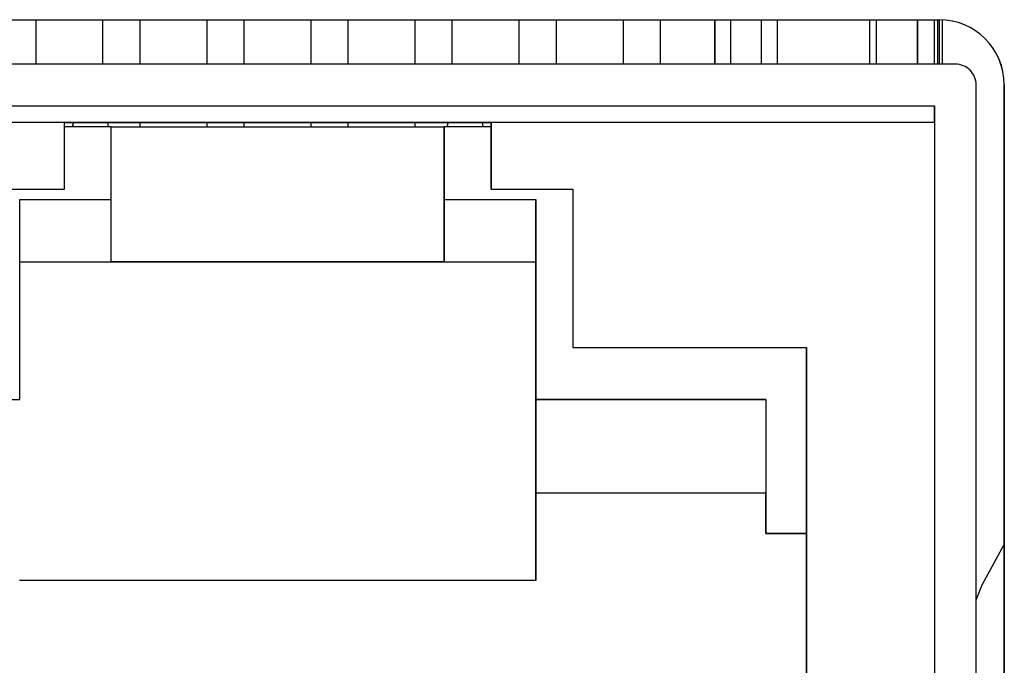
# Model space of a CAD drawing. Extents: x 7.6 to 27.1, y 2.7 to 20.5.
# Tile 64 of 136: x 15.989 to 16.462, y 15.586 to 15.896. Entities that reach past the tile are written whole.
import ezdxf

# ---------------------------------------------------------------- set-up
doc = ezdxf.new("R2010")
doc.units = 0
doc.layers.get('0').update_dxf_attribs({"linetype": 'CONTINUOUS'})

msp = doc.modelspace()

# ---------------------------------------------------------------- linework, layer by layer
at = {"color": 7, "linetype": 'CONTINUOUS'}
for p, q in [((15.1106430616, 15.8963936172), (16.4312130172, 15.8963936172)), ((15.9972809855, 15.8750321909), (15.9972809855, 15.8963936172)), ((16.0292537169, 15.8963936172), (16.0292537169, 15.8750321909)), ((16.0292570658, 15.8963936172), (16.0292570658, 15.8750321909)), ((16.0472570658, 15.8750321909), (16.0472570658, 15.8963936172)), ((16.0792776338, 15.8963936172), (16.0792776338, 15.8750321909)), ((16.0792809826, 15.8963936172), (16.0792809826, 15.8750321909)), ((16.0972809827, 15.8750321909), (16.0972809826, 15.8963936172)), ((16.1292537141, 15.8963936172), (16.1292537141, 15.8750321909)), ((16.1292570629, 15.8963936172), (16.1292570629, 15.8750321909)), ((16.14725706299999, 15.8750321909), (16.1472570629, 15.8963936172)), ((16.1792776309, 15.8963936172), (16.1792776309, 15.8750321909)), ((16.1792809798, 15.8963936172), (16.1792809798, 15.8750321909)), ((16.1972809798, 15.8750321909), (16.1972809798, 15.8963936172)), ((16.2292537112, 15.8963936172), (16.2292537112, 15.8750321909)), ((16.2292570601, 15.8963936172), (16.2292570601, 15.8750321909)), ((16.2472570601, 15.8750321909), (16.24725706, 15.8963936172)), ((16.2792776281, 15.8963936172), (16.2792776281, 15.8750321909)), ((16.2792809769, 15.8963936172), (16.2792809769, 15.8750321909)), ((16.2972809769, 15.8750321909), (16.2972809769, 15.8963936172)), ((16.3233303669, 15.8963936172), (16.3233303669, 15.8750321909)), ((16.3233478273, 15.8750321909), (16.3233478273, 15.8963936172)), ((16.3533478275, 15.8963936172), (16.3533478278, 15.8750321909)), ((16.4010930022, 15.8750321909), (16.4010930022, 15.8963936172)), ((16.4208042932, 15.8963936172), (16.4208042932, 15.8750321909)), ((16.4208164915, 15.8750321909), (16.4208164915, 15.8963936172)), ((16.4288164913, 15.8963936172), (16.4288164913, 15.8750321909)), ((16.43281362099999, 15.8750321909), (16.43281362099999, 15.896351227)), ((16.4389407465, 15.8750321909), (15.787940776, 15.8750321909)), ((16.44894074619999, 15.3120006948), (16.44894074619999, 15.8650321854)), ((16.4624364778, 15.8651436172), (16.46246301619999, 15.8651436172)), ((16.4624364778, 15.4475281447), (16.4624364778, 15.8651436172)), ((16.46246301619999, 15.8651436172), (16.46246301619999, 15.4475281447)), ((15.7979407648, 15.8550321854), (16.4289407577, 15.8550321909)), ((15.7979407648, 15.85503218), (16.4288809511, 15.8550321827)), ((16.4289118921, 15.8550321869), (16.4288809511, 15.8550321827)), ((16.4289407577, 15.8550321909), (16.4289388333, 15.8550321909)), ((16.4289407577, 15.8550321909), (16.4289407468, 15.3220006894)), ((16.0109407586, 15.8470321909), (15.7979407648, 15.8470321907)), ((16.0109407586, 15.8150006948), (16.0109407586, 15.8470321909)), ((16.2159378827, 15.8470321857), (16.0109407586, 15.8470321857)), ((16.0109407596, 15.8470321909), (16.2159407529, 15.8470321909)), ((16.01507514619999, 15.8470321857), (16.0148286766, 15.8450006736)), ((16.0149131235, 15.845000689), (16.0151595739, 15.8470321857)), ((16.0316587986, 15.8470321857), (16.0319052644, 15.845000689)), ((16.0472570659, 15.8450006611), (16.0472570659, 15.8470321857)), ((16.0792776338, 15.8470321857), (16.0792776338, 15.8450006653)), ((16.0792809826, 15.8470321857), (16.0792809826, 15.8450006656)), ((16.0972809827, 15.8450006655), (16.0972809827, 15.8470321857)), ((16.1292537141, 15.8470321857), (16.1292537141, 15.8450006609)), ((16.1292570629, 15.8470321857), (16.1292570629, 15.8450006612)), ((16.14725706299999, 15.8450006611), (16.14725706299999, 15.8470321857)), ((16.1792776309, 15.8470321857), (16.1792776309, 15.8450006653)), ((16.1792809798, 15.8470321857), (16.1792809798, 15.8450006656)), ((16.1950751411, 15.8470321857), (16.1948286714, 15.8450006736)), ((16.1949131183, 15.845000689), (16.1951595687, 15.8470321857)), ((16.2116587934, 15.8470321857), (16.2119052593, 15.845000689)), ((16.2159407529, 15.8470321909), (16.2159378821, 15.8470321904)), ((16.4289407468, 15.8470321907), (16.2159407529, 15.8470321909)), ((16.2159407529, 15.8470321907), (16.2159407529, 15.8150006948)), ((16.4289407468, 15.8470321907), (16.4289407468, 15.3300006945)), ((16.0334383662, 15.8450006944), (16.0109407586, 15.8450006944)), ((16.0334383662, 15.8100006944), (16.0334383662, 15.8450006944)), ((16.0334383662, 15.845000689), (16.1934244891, 15.845000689)), ((16.1934244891, 15.8450006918), (16.1934383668, 15.8450006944)), ((16.1934244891, 15.7800006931), (16.1934244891, 15.8450006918)), ((16.1934383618, 15.8450006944), (16.1934383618, 15.8100006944)), ((16.2159387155, 15.8450006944), (16.1934383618, 15.8450006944)), ((16.2159388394, 15.8150006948), (16.2159388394, 15.8430321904)), ((15.9717084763, 15.8150006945), (16.0109388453, 15.8150006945)), ((15.971708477, 15.8150006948), (16.0109407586, 15.8150006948)), ((16.0109407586, 15.8150006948), (16.0109388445, 15.8150006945)), ((16.2159388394, 15.8150006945), (16.2551711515, 15.8150006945)), ((16.2159388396, 15.8150006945), (16.2159407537, 15.8150006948)), ((16.2159407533, 15.8150006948), (16.2551730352, 15.8150006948)), ((16.2551730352, 15.8150006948), (16.2551711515, 15.8150006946)), ((16.2551711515, 15.8150006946), (16.2551711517, 15.7388904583)), ((16.2551730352, 15.8150006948), (16.2551730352, 15.7388904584)), ((15.9894383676, 15.7140006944), (15.9894383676, 15.8100006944)), ((15.9894383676, 15.8100006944), (16.0334383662, 15.8100006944)), ((16.0334311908, 15.7800006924), (16.0334383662, 15.8100006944)), ((16.1934383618, 15.8100006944), (16.2374383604, 15.8100006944)), ((16.2374311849, 15.7800006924), (16.2374383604, 15.8100006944)), ((16.2374383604, 15.8100006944), (16.2374383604, 15.7140006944)), ((15.9894383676, 15.7800006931), (16.0334311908, 15.7800006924)), ((15.9894383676, 15.7800006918), (16.0334244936, 15.7800006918)), ((16.0334244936, 15.7800006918), (16.0334311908, 15.7800006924)), ((16.1934244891, 15.780000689), (16.0334244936, 15.780000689)), ((16.0334244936, 15.7800006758), (16.1934244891, 15.7800006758)), ((16.19343118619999, 15.7800006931), (16.1934244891, 15.7800006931)), ((16.1934244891, 15.7800006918), (16.2374244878, 15.7800006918)), ((16.19343118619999, 15.7800006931), (16.2374311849, 15.7800006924)), ((16.2373367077, 15.6270006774), (16.2373367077, 15.7800006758)), ((16.2374244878, 15.7800006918), (16.2374311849, 15.7800006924)), ((16.2551730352, 15.7388904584), (16.2551711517, 15.7388904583)), ((16.2551711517, 15.7388904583), (16.3674388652, 15.7388904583)), ((16.2551730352, 15.7388904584), (16.3674407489, 15.7388904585)), ((16.3674388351, 15.4100006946), (16.3674388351, 15.7388904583)), ((16.3674388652, 15.7388904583), (16.3674407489, 15.7388904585)), ((16.3674407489, 15.7388904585), (16.3674407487, 15.4100006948)), ((15.8789383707, 15.7140006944), (15.9894383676, 15.7140006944)), ((16.237360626, 15.7140006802), (16.2374383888, 15.7140006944)), ((16.237360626, 15.7140006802), (16.237360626, 15.6690006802)), ((16.3478606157, 15.7140006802), (16.237360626, 15.7140006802)), ((16.2374383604, 15.7140006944), (16.3479383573, 15.7140006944)), ((16.3479383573, 15.7140006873), (16.3478606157, 15.7140006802)), ((16.3478606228, 15.7140006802), (16.3478606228, 15.6690006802)), ((16.3479383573, 15.7140006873), (16.3479383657, 15.6495006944)), ((16.2373455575, 15.6690006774), (16.2373606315, 15.6690006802)), ((16.2373455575, 15.6690006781), (16.2373455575, 15.6270006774)), ((16.3478455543, 15.6690006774), (16.2373455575, 15.6690006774)), ((16.3478606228, 15.6690006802), (16.237360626, 15.6690006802)), ((16.3478455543, 15.6495006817), (16.3478455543, 15.6690006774)), ((16.3478455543, 15.6690006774), (16.3478606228, 15.6690006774)), ((16.3478455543, 15.6495006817), (16.3479383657, 15.6495006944)), ((16.3674388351, 15.6495006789), (16.3478455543, 15.6495006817)), ((16.3479383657, 15.6495006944), (16.3674388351, 15.6495006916)), ((16.2373455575, 15.6270006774), (15.9893455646, 15.6270006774))]:
    msp.add_line(p, q, dxfattribs=at)
at = {"color": 8, "linetype": 'CONTINUOUS'}
for p, q in [((16.3309091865, 15.8963936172), (16.3309091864, 15.8750321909)), ((16.3457969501, 15.8750321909), (16.3457969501, 15.8963936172)), ((16.3978647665, 15.8750321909), (16.3978647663, 15.8963936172)), ((16.4303139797, 15.8963936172), (16.4303139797, 15.8750321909)), ((16.4313139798, 15.8750321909), (16.4313139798, 15.8963933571))]:
    msp.add_line(p, q, dxfattribs=at)
at = {"color": 7, "linetype": 'CONTINUOUS', "flags": 128}
for points in [[(16.4289407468, 15.8470321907), (16.42894071, 15.8485929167), (16.4289406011, 15.8500936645), (16.4289404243, 15.8514767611), (16.4289401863, 15.8526890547), (16.4289398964, 15.8536839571), (16.4289395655, 15.8544232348), (16.4289392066, 15.8548784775), (16.4289388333, 15.8550321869)], [(16.2159388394, 15.8430321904), (16.215938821, 15.8438125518), (16.2159387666, 15.8445629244), (16.2159386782, 15.8452544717), (16.2159385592, 15.845860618), (16.2159384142, 15.8463580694), (16.2159382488, 15.8467277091), (16.2159380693, 15.8469553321), (16.2159378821, 15.8470321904)], [(16.1934383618, 15.8100006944), (16.1934382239, 15.8041479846), (16.1934378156, 15.7985201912), (16.1934371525, 15.793333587), (16.1934362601, 15.7887874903), (16.1934351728, 15.7850566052), (16.1934339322, 15.7822843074), (16.1934325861, 15.7805771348), (16.19343118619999, 15.7800006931)], [(16.44894074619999, 15.6177021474), (16.4519057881, 15.6249017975), (16.4624364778, 15.6442362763)]]:
    msp.add_lwpolyline(points, dxfattribs=at)
at = {"color": 7, "linetype": 'CONTINUOUS'}
for centre, radius, start, end in [((16.4311864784, 15.8651436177), 0.0312499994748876, 359.9999990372, 89.9999990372), ((16.4312130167, 15.8651436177), 0.0312499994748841, 359.9999990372, 89.9999990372), ((16.4389407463, 15.865032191), 0.0099999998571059, 359.9999678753, 89.99999918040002)]:
    msp.add_arc(centre, radius, start, end, dxfattribs=at)

doc.saveas('drawing.dxf')
